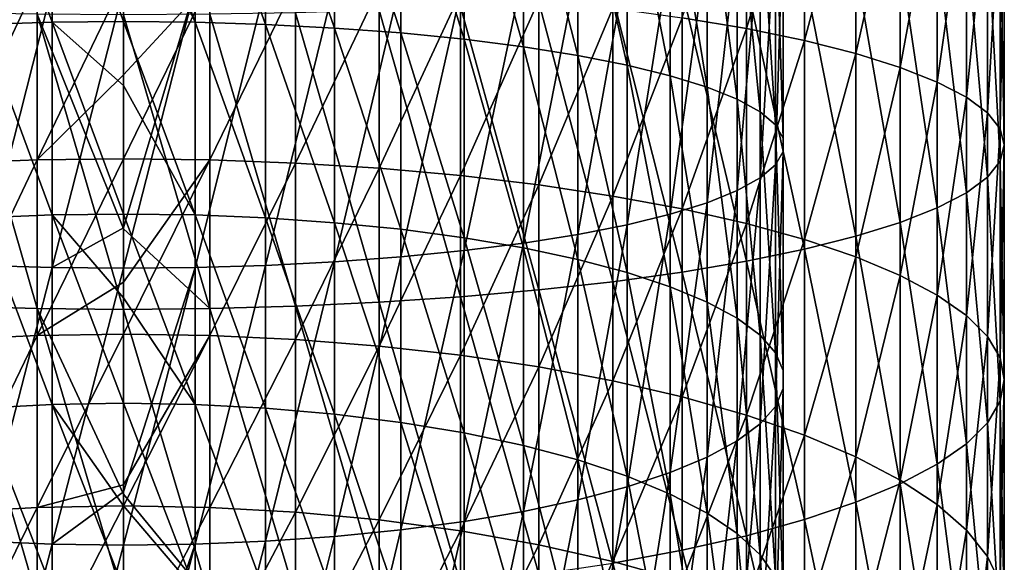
# Model space of a CAD drawing. Header units: metres. Extents: x -22 to 72, y -222 to 22.
# Tile 24 of 256: x -1.42 to 12, y -171.01 to -163.62. Entities that reach past the tile are written whole.
import ezdxf

# ---------------------------------------------------------------- set-up
doc = ezdxf.new("R2010")
doc.units = ezdxf.units.M
doc.layers.add('solid_509499_SW0002', color=7, linetype='CONTINUOUS')

msp = doc.modelspace()

# ---------------------------------------------------------------- linework, layer by layer
at = {"layer": 'solid_509499_SW0002'}
for points in [[(-0.973071, -163.658569, 278.700073), (-0.973071, -161.001709, 279.115204), (-1.934734, -161.02092, 279.271667)], [(-1.934734, -163.688004, 278.85495), (-0.973071, -163.658569, 278.700073), (-1.934734, -161.02092, 279.271667)], [(0, -163.648727, 278.648224), (0, -161.583939, 278.986176), (-0.973071, -161.001709, 279.115204)], [(-0.973071, -163.658569, 278.700073), (0, -163.648727, 278.648224), (-0.973071, -161.001709, 279.115204)], [(0.973071, -163.658569, 278.700073), (0, -160.99527, 279.062836), (0, -161.583939, 278.986176)], [(0.973071, -163.658569, 278.700073), (0.973071, -161.001709, 279.115204), (0, -160.99527, 279.062836)], [(1.934734, -163.688004, 278.85495), (1.934734, -161.02092, 279.271667), (0.973071, -161.001709, 279.115204)], [(0.973071, -163.658569, 278.700073), (1.934734, -163.688004, 278.85495), (0.973071, -161.001709, 279.115204)], [(2.873714, -163.736664, 279.111084), (2.873714, -161.052719, 279.530426), (1.934734, -161.02092, 279.271667)], [(1.934734, -163.688004, 278.85495), (2.873714, -163.736664, 279.111084), (1.934734, -161.02092, 279.271667)], [(3.779002, -163.803986, 279.465424), (3.779002, -161.096695, 279.888458), (2.873714, -161.052719, 279.530426)], [(2.873714, -163.736664, 279.111084), (3.779002, -163.803986, 279.465424), (2.873714, -161.052719, 279.530426)], [(4.639985, -163.889191, 279.913879), (4.639985, -161.152359, 280.341492), (3.779002, -161.096695, 279.888458)], [(3.779002, -163.803986, 279.465424), (4.639985, -163.889191, 279.913879), (3.779002, -161.096695, 279.888458)], [(8.485281, -163.744797, 279.1539), (7.61272, -163.597183, 278.376953), (8.485281, -161.058029, 279.5737)], [(8.485281, -163.744797, 279.1539), (8.485281, -161.058029, 279.5737), (9.276126, -161.164429, 280.439758)], [(5.446568, -163.991257, 280.451141), (5.446568, -161.21904, 280.884308), (4.639985, -161.152359, 280.341492)], [(4.639985, -163.889191, 279.913879), (5.446568, -163.991257, 280.451141), (4.639985, -161.152359, 280.341492)], [(6.189295, -164.109009, 281.070923), (6.189295, -161.295959, 281.510468), (5.446568, -161.21904, 280.884308)], [(5.446568, -163.991257, 280.451141), (6.189295, -164.109009, 281.070923), (5.446568, -161.21904, 280.884308)], [(9.276126, -163.907669, 280.011139), (8.485281, -163.744797, 279.1539), (9.276126, -161.164429, 280.439758)], [(9.276126, -163.907669, 280.011139), (9.276126, -161.164429, 280.439758), (9.977635, -161.279755, 281.378571)], [(6.859458, -164.241074, 281.765991), (6.859458, -161.382233, 282.212677), (6.189295, -161.295959, 281.510468)], [(6.189295, -164.109009, 281.070923), (6.859458, -164.241074, 281.765991), (6.189295, -161.295959, 281.510468)], [(7.449201, -164.38588, 282.528137), (7.449201, -161.476822, 282.982666), (6.859458, -161.382233, 282.212677)], [(6.859458, -164.241074, 281.765991), (7.449201, -164.38588, 282.528137), (6.859458, -161.382233, 282.212677)], [(9.977635, -164.084213, 280.940369), (9.276126, -163.907669, 280.011139), (9.977635, -161.279755, 281.378571)], [(9.977635, -164.084213, 280.940369), (9.977635, -161.279755, 281.378571), (10.583055, -161.402924, 282.381134)], [(7.951608, -164.541733, 283.34848), (7.951608, -161.578644, 283.811462), (7.449201, -161.476822, 282.982666)], [(7.449201, -164.38588, 282.528137), (7.951608, -164.541733, 283.34848), (7.449201, -161.476822, 282.982666)], [(10.583055, -164.272751, 281.932709), (9.977635, -164.084213, 280.940369), (10.583055, -161.402924, 282.381134)], [(10.583055, -164.272751, 281.932709), (10.583055, -161.402924, 282.381134), (11.086555, -161.53273, 283.437744)], [(0.973071, -163.658569, 278.700073), (0, -161.583939, 278.986176), (0, -163.648727, 278.648224)], [(8.36079, -164.706818, 284.217377), (8.36079, -161.686493, 284.689301), (7.951608, -161.578644, 283.811462)], [(7.951608, -164.541733, 283.34848), (8.36079, -164.706818, 284.217377), (7.951608, -161.578644, 283.811462)], [(11.086555, -164.471451, 282.978577), (10.583055, -164.272751, 281.932709), (11.086555, -161.53273, 283.437744)], [(11.086555, -164.471451, 282.978577), (11.086555, -161.53273, 283.437744), (11.483284, -161.667938, 284.538239)], [(8.67195, -164.879181, 285.124634), (8.67195, -161.799088, 285.605896), (8.36079, -161.686493, 284.689301)], [(8.36079, -164.706818, 284.217377), (8.67195, -164.879181, 285.124634), (8.36079, -161.686493, 284.689301)], [(8.881438, -165.056824, 286.059601), (8.881438, -161.915131, 286.550507), (8.67195, -161.799088, 285.605896)], [(8.67195, -164.879181, 285.124634), (8.881438, -165.056824, 286.059601), (8.67195, -161.799088, 285.605896)], [(11.483284, -164.678406, 284.067871), (11.086555, -164.471451, 282.978577), (11.483284, -161.667938, 284.538239)], [(11.483284, -164.678406, 284.067871), (11.483284, -161.667938, 284.538239), (11.769423, -161.80722, 285.672058)], [(8.986801, -165.237656, 287.011383), (8.986801, -162.033264, 287.512054), (8.881438, -161.915131, 286.550507)], [(8.881438, -165.056824, 286.059601), (8.986801, -165.237656, 287.011383), (8.881438, -161.915131, 286.550507)], [(11.769423, -164.891632, 285.190125), (11.483284, -164.678406, 284.067871), (11.769423, -161.80722, 285.672058)], [(11.769423, -164.891632, 285.190125), (11.769423, -161.80722, 285.672058), (11.942217, -161.949265, 286.828247)], [(8.986801, -165.41954, 287.96875), (8.986801, -162.152084, 288.479279), (8.986801, -162.033264, 287.512054)], [(8.986801, -165.237656, 287.011383), (8.986801, -165.41954, 287.96875), (8.986801, -162.033264, 287.512054)], [(11.942217, -165.109055, 286.334534), (11.769423, -164.891632, 285.190125), (11.942217, -161.949265, 286.828247)], [(11.942217, -165.109055, 286.334534), (11.942217, -161.949265, 286.828247), (12, -162.092682, 287.995667)], [(8.881438, -165.600372, 288.920502), (8.881438, -162.270218, 289.440857), (8.986801, -162.152084, 288.479279)], [(8.986801, -165.41954, 287.96875), (8.881438, -165.600372, 288.920502), (8.986801, -162.152084, 288.479279)], [(12, -165.328598, 287.490051), (12, -162.092682, 287.995667), (11.942217, -162.236099, 289.163116)], [(12, -165.328598, 287.490051), (11.942217, -165.109055, 286.334534), (12, -162.092682, 287.995667)], [(8.67195, -165.778015, 289.855499), (8.67195, -162.386261, 290.385468), (8.881438, -162.270218, 289.440857)], [(8.881438, -165.600372, 288.920502), (8.67195, -165.778015, 289.855499), (8.881438, -162.270218, 289.440857)], [(11.942217, -165.548141, 288.645599), (11.942217, -162.236099, 289.163116), (11.769423, -162.378143, 290.319275)], [(11.942217, -165.548141, 288.645599), (12, -165.328598, 287.490051), (11.942217, -162.236099, 289.163116)], [(8.36079, -165.950378, 290.762756), (8.36079, -162.498871, 291.302063), (8.67195, -162.386261, 290.385468)], [(8.67195, -165.778015, 289.855499), (8.36079, -165.950378, 290.762756), (8.67195, -162.386261, 290.385468)], [(11.769423, -165.765564, 289.790009), (11.769423, -162.378143, 290.319275), (11.483284, -162.517426, 291.453094)], [(11.769423, -165.765564, 289.790009), (11.942217, -165.548141, 288.645599), (11.769423, -162.378143, 290.319275)], [(7.951608, -166.115463, 291.631653), (7.951608, -162.60672, 292.179901), (8.36079, -162.498871, 291.302063)], [(8.36079, -165.950378, 290.762756), (7.951608, -166.115463, 291.631653), (8.36079, -162.498871, 291.302063)], [(11.483284, -165.97879, 290.912262), (11.483284, -162.517426, 291.453094), (11.086555, -162.652618, 292.553619)], [(11.483284, -165.97879, 290.912262), (11.769423, -165.765564, 289.790009), (11.483284, -162.517426, 291.453094)], [(6.859458, -166.416122, 293.214142), (6.859458, -162.803131, 293.778687), (7.449201, -162.708527, 293.008667)], [(7.449201, -166.271317, 292.451996), (6.859458, -166.416122, 293.214142), (7.449201, -162.708527, 293.008667)], [(7.449201, -166.271317, 292.451996), (7.449201, -162.708527, 293.008667), (7.951608, -162.60672, 292.179901)], [(7.951608, -166.115463, 291.631653), (7.449201, -166.271317, 292.451996), (7.951608, -162.60672, 292.179901)], [(11.086555, -166.185745, 292.001556), (11.086555, -162.652618, 292.553619), (10.583055, -162.782425, 293.610229)], [(11.086555, -166.185745, 292.001556), (11.483284, -165.97879, 290.912262), (11.086555, -162.652618, 292.553619)], [(6.189295, -166.548172, 293.90918), (6.189295, -162.889389, 294.480865), (6.859458, -162.803131, 293.778687)], [(6.859458, -166.416122, 293.214142), (6.189295, -166.548172, 293.90918), (6.859458, -162.803131, 293.778687)], [(10.583055, -166.384445, 293.047424), (10.583055, -162.782425, 293.610229), (9.977635, -162.905594, 294.612762)], [(10.583055, -166.384445, 293.047424), (11.086555, -166.185745, 292.001556), (10.583055, -162.782425, 293.610229)], [(4.639985, -166.768005, 295.066254), (4.639985, -163.033005, 295.649841), (5.446568, -162.966324, 295.107056)], [(5.446568, -166.665924, 294.528992), (4.639985, -166.768005, 295.066254), (5.446568, -162.966324, 295.107056)], [(5.446568, -166.665924, 294.528992), (5.446568, -162.966324, 295.107056), (6.189295, -162.889389, 294.480865)], [(6.189295, -166.548172, 293.90918), (5.446568, -166.665924, 294.528992), (6.189295, -162.889389, 294.480865)], [(9.977635, -166.572983, 294.039734), (9.977635, -162.905594, 294.612762), (9.276126, -163.020935, 295.551575)], [(9.977635, -166.572983, 294.039734), (10.583055, -166.384445, 293.047424), (9.977635, -162.905594, 294.612762)], [(-2.341084, -165.575409, 275.37973), (-2.341084, -163.131805, 275.92749), (-1.176206, -163.099548, 275.757721)], [(-1.176206, -165.532104, 275.212433), (-2.341084, -165.575409, 275.37973), (-1.176206, -163.099548, 275.757721)], [(-1.176206, -165.532104, 275.212433), (0, -163.08876, 275.700958), (0, -164.372955, 275.433929)], [(-1.176206, -165.532104, 275.212433), (-1.176206, -163.099548, 275.757721), (0, -163.08876, 275.700958)], [(0, -164.372955, 275.433929), (0, -163.08876, 275.700958), (1.176206, -163.099548, 275.757721)], [(0, -165.517624, 275.156494), (0, -164.372955, 275.433929), (1.176206, -163.099548, 275.757721)], [(1.176206, -165.532104, 275.212433), (0, -165.517624, 275.156494), (1.176206, -163.099548, 275.757721)], [(1.176206, -165.532104, 275.212433), (1.176206, -163.099548, 275.757721), (2.341084, -163.131805, 275.92749)], [(2.341084, -165.575409, 275.37973), (1.176206, -165.532104, 275.212433), (2.341084, -163.131805, 275.92749)], [(1.934734, -166.969193, 296.125183), (1.934734, -163.164429, 296.719666), (2.873714, -163.132645, 296.460907)], [(2.873714, -166.920532, 295.869049), (1.934734, -166.969193, 296.125183), (2.873714, -163.132645, 296.460907)], [(2.341084, -165.575409, 275.37973), (2.341084, -163.131805, 275.92749), (3.483416, -163.185211, 276.208588)], [(2.873714, -166.920532, 295.869049), (2.873714, -163.132645, 296.460907), (3.779002, -163.088654, 296.102905)], [(3.779002, -166.85321, 295.514679), (2.873714, -166.920532, 295.869049), (3.779002, -163.088654, 296.102905)], [(3.779002, -166.85321, 295.514679), (3.779002, -163.088654, 296.102905), (4.639985, -163.033005, 295.649841)], [(4.639985, -166.768005, 295.066254), (3.779002, -166.85321, 295.514679), (4.639985, -163.033005, 295.649841)], [(8.485281, -166.912399, 295.826233), (8.485281, -163.127319, 296.417633), (7.61272, -163.223755, 297.202576)], [(9.276126, -166.749527, 294.968994), (9.276126, -163.020935, 295.551575), (8.485281, -163.127319, 296.417633)], [(8.485281, -166.912399, 295.826233), (9.276126, -166.749527, 294.968994), (8.485281, -163.127319, 296.417633)], [(9.276126, -166.749527, 294.968994), (9.977635, -166.572983, 294.039734), (9.276126, -163.020935, 295.551575)], [(-1.934734, -166.969193, 296.125183), (-1.934734, -163.164429, 296.719666), (-0.973071, -163.183655, 296.87616)], [(-0.973071, -166.998627, 296.28006), (-1.934734, -166.969193, 296.125183), (-0.973071, -163.183655, 296.87616)], [(-0.973071, -166.998627, 296.28006), (-0.973071, -163.183655, 296.87616), (0, -163.190094, 296.928528)], [(0, -166.458435, 296.433685), (-0.973071, -166.998627, 296.28006), (0, -163.190094, 296.928528)], [(0.973071, -163.183655, 296.87616), (0, -166.458435, 296.433685), (0, -163.190094, 296.928528)], [(0.973071, -163.183655, 296.87616), (0, -167.008469, 296.331909), (0, -166.458435, 296.433685)], [(0.973071, -166.998627, 296.28006), (0, -167.008469, 296.331909), (0.973071, -163.183655, 296.87616)], [(0.973071, -166.998627, 296.28006), (0.973071, -163.183655, 296.87616), (1.934734, -163.164429, 296.719666)], [(1.934734, -166.969193, 296.125183), (0.973071, -166.998627, 296.28006), (1.934734, -163.164429, 296.719666)], [(3.483416, -165.647095, 275.656738), (2.341084, -165.575409, 275.37973), (3.483416, -163.185211, 276.208588)], [(3.483416, -165.647095, 275.656738), (3.483416, -163.185211, 276.208588), (4.592201, -163.259262, 276.598358)], [(4.592201, -165.746506, 276.040802), (3.483416, -165.647095, 275.656738), (4.592201, -163.259262, 276.598358)], [(4.592201, -165.746506, 276.040802), (4.592201, -163.259262, 276.598358), (5.656761, -163.353241, 277.092987)], [(7.61272, -167.060013, 296.60318), (7.61272, -163.223755, 297.202576), (6.666843, -163.309296, 297.898865)], [(7.61272, -167.060013, 296.60318), (8.485281, -166.912399, 295.826233), (7.61272, -163.223755, 297.202576)], [(5.656761, -165.872665, 276.528259), (4.592201, -165.746506, 276.040802), (5.656761, -163.353241, 277.092987)], [(5.656761, -167.303955, 297.887146), (5.656761, -163.383118, 298.499756), (4.592201, -163.444504, 298.999512)], [(6.666843, -167.190948, 297.292358), (6.666843, -163.309296, 297.898865), (5.656761, -163.383118, 298.499756)], [(5.656761, -165.872665, 276.528259), (5.656761, -163.353241, 277.092987), (6.666843, -163.466248, 277.687775)], [(5.656761, -167.303955, 297.887146), (6.666843, -167.190948, 297.292358), (5.656761, -163.383118, 298.499756)], [(6.666843, -167.190948, 297.292358), (7.61272, -167.060013, 296.60318), (6.666843, -163.309296, 297.898865)], [(-1.176206, -167.557648, 299.222412), (-1.176206, -163.548843, 299.848785), (-2.341084, -163.527771, 299.677277)], [(-2.341084, -167.525391, 299.052643), (-1.176206, -167.557648, 299.222412), (-2.341084, -163.527771, 299.677277)], [(2.341084, -167.525391, 299.052643), (2.341084, -163.527771, 299.677277), (1.176206, -163.548843, 299.848785)], [(3.483416, -167.471985, 298.771545), (3.483416, -163.492889, 299.39328), (2.341084, -163.527771, 299.677277)], [(2.341084, -167.525391, 299.052643), (3.483416, -167.471985, 298.771545), (2.341084, -163.527771, 299.677277)], [(4.592201, -167.397934, 298.381775), (4.592201, -163.444504, 298.999512), (3.483416, -163.492889, 299.39328)], [(3.483416, -167.471985, 298.771545), (4.592201, -167.397934, 298.381775), (3.483416, -163.492889, 299.39328)], [(4.592201, -167.397934, 298.381775), (5.656761, -167.303955, 297.887146), (4.592201, -163.444504, 298.999512)], [(6.666843, -166.024368, 277.114349), (5.656761, -165.872665, 276.528259), (6.666843, -163.466248, 277.687775)], [(6.666843, -166.024368, 277.114349), (6.666843, -163.466248, 277.687775), (7.61272, -163.597183, 278.376953)], [(-0.973071, -166.282562, 278.111877), (-0.973071, -163.658569, 278.700073), (-1.934734, -163.688004, 278.85495)], [(-1.176206, -163.548843, 299.848785), (0, -166.47139, 299.477386), (0, -163.555893, 299.906128)], [(-1.176206, -163.548843, 299.848785), (0, -167.56842, 299.279175), (0, -166.47139, 299.477386)], [(-1.176206, -167.557648, 299.222412), (0, -167.56842, 299.279175), (-1.176206, -163.548843, 299.848785)], [(0, -164.52034, 278.472809), (0, -163.648727, 278.648224), (-0.973071, -163.658569, 278.700073)], [(0, -166.269333, 278.060791), (0, -164.52034, 278.472809), (-0.973071, -163.658569, 278.700073)], [(-0.973071, -166.282562, 278.111877), (0, -166.269333, 278.060791), (-0.973071, -163.658569, 278.700073)], [(1.176206, -167.557648, 299.222412), (1.176206, -163.548843, 299.848785), (0, -163.555893, 299.906128)], [(0, -166.47139, 299.477386), (1.176206, -167.557648, 299.222412), (0, -163.555893, 299.906128)], [(0.973071, -166.282562, 278.111877), (0, -163.648727, 278.648224), (0, -164.52034, 278.472809)], [(0.973071, -166.282562, 278.111877), (0.973071, -163.658569, 278.700073), (0, -163.648727, 278.648224)], [(1.934734, -166.322067, 278.264496), (1.934734, -163.688004, 278.85495), (0.973071, -163.658569, 278.700073)], [(0.973071, -166.282562, 278.111877), (1.934734, -166.322067, 278.264496), (0.973071, -163.658569, 278.700073)], [(1.176206, -167.557648, 299.222412), (2.341084, -167.525391, 299.052643), (1.176206, -163.548843, 299.848785)], [(7.61272, -166.20015, 277.793488), (6.666843, -166.024368, 277.114349), (7.61272, -163.597183, 278.376953)], [(7.61272, -166.20015, 277.793488), (7.61272, -163.597183, 278.376953), (8.485281, -163.744797, 279.1539)], [(-1.934734, -166.322067, 278.264496), (-0.973071, -166.282562, 278.111877), (-1.934734, -163.688004, 278.85495)], [(2.873714, -166.38739, 278.516907), (2.873714, -163.736664, 279.111084), (1.934734, -163.688004, 278.85495)], [(1.934734, -166.322067, 278.264496), (2.873714, -166.38739, 278.516907), (1.934734, -163.688004, 278.85495)], [(3.779002, -166.477768, 278.866089), (3.779002, -163.803986, 279.465424), (2.873714, -163.736664, 279.111084)], [(2.873714, -166.38739, 278.516907), (3.779002, -166.477768, 278.866089), (2.873714, -163.736664, 279.111084)], [(4.639985, -166.592148, 279.307983), (4.639985, -163.889191, 279.913879), (3.779002, -163.803986, 279.465424)], [(3.779002, -166.477768, 278.866089), (4.639985, -166.592148, 279.307983), (3.779002, -163.803986, 279.465424)], [(8.485281, -166.398315, 278.559113), (7.61272, -166.20015, 277.793488), (8.485281, -163.744797, 279.1539)], [(8.485281, -166.398315, 278.559113), (8.485281, -163.744797, 279.1539), (9.276126, -163.907669, 280.011139)], [(5.446568, -166.729172, 279.837433), (5.446568, -163.991257, 280.451141), (4.639985, -163.889191, 279.913879)], [(4.639985, -166.592148, 279.307983), (5.446568, -166.729172, 279.837433), (4.639985, -163.889191, 279.913879)], [(9.276126, -166.616943, 279.403839), (8.485281, -166.398315, 278.559113), (9.276126, -163.907669, 280.011139)], [(9.276126, -166.616943, 279.403839), (9.276126, -163.907669, 280.011139), (9.977635, -164.084213, 280.940369)], [(6.189295, -166.887253, 280.448181), (6.189295, -164.109009, 281.070923), (5.446568, -163.991257, 280.451141)], [(5.446568, -166.729172, 279.837433), (6.189295, -166.887253, 280.448181), (5.446568, -163.991257, 280.451141)], [(6.859458, -167.064529, 281.133087), (6.859458, -164.241074, 281.765991), (6.189295, -164.109009, 281.070923)], [(6.189295, -166.887253, 280.448181), (6.859458, -167.064529, 281.133087), (6.189295, -164.109009, 281.070923)], [(9.977635, -166.853958, 280.319519), (9.276126, -166.616943, 279.403839), (9.977635, -164.084213, 280.940369)], [(9.977635, -166.853958, 280.319519), (9.977635, -164.084213, 280.940369), (10.583055, -164.272751, 281.932709)], [(7.449201, -167.258911, 281.884125), (7.449201, -164.38588, 282.528137), (6.859458, -164.241074, 281.765991)], [(6.859458, -167.064529, 281.133087), (7.449201, -167.258911, 281.884125), (6.859458, -164.241074, 281.765991)], [(10.583055, -167.107056, 281.297394), (9.977635, -166.853958, 280.319519), (10.583055, -164.272751, 281.932709)], [(10.583055, -167.107056, 281.297394), (10.583055, -164.272751, 281.932709), (11.086555, -164.471451, 282.978577)], [(-1.176206, -165.532104, 275.212433), (0, -164.372955, 275.433929), (0, -165.517624, 275.156494)], [(7.951608, -167.46814, 282.692505), (7.951608, -164.541733, 283.34848), (7.449201, -164.38588, 282.528137)], [(7.449201, -167.258911, 281.884125), (7.951608, -167.46814, 282.692505), (7.449201, -164.38588, 282.528137)], [(11.086555, -167.373795, 282.327972), (10.583055, -167.107056, 281.297394), (11.086555, -164.471451, 282.978577)], [(11.086555, -167.373795, 282.327972), (11.086555, -164.471451, 282.978577), (11.483284, -164.678406, 284.067871)], [(0.973071, -166.282562, 278.111877), (0, -164.52034, 278.472809), (0, -166.269333, 278.060791)], [(8.36079, -167.689758, 283.548706), (8.36079, -164.706818, 284.217377), (7.951608, -164.541733, 283.34848)], [(7.951608, -167.46814, 282.692505), (8.36079, -167.689758, 283.548706), (7.951608, -164.541733, 283.34848)], [(8.67195, -167.921158, 284.442749), (8.67195, -164.879181, 285.124634), (8.36079, -164.706818, 284.217377)], [(8.36079, -167.689758, 283.548706), (8.67195, -167.921158, 284.442749), (8.36079, -164.706818, 284.217377)], [(11.483284, -167.651627, 283.401398), (11.086555, -167.373795, 282.327972), (11.483284, -164.678406, 284.067871)], [(11.483284, -167.651627, 283.401398), (11.483284, -164.678406, 284.067871), (11.769423, -164.891632, 285.190125)], [(8.881438, -168.159622, 285.364105), (8.881438, -165.056824, 286.059601), (8.67195, -164.879181, 285.124634)], [(8.67195, -167.921158, 284.442749), (8.881438, -168.159622, 285.364105), (8.67195, -164.879181, 285.124634)], [(11.769423, -167.937866, 284.507294), (11.483284, -167.651627, 283.401398), (11.769423, -164.891632, 285.190125)], [(11.769423, -167.937866, 284.507294), (11.769423, -164.891632, 285.190125), (11.942217, -165.109055, 286.334534)], [(8.986801, -168.402374, 286.301971), (8.986801, -165.237656, 287.011383), (8.881438, -165.056824, 286.059601)], [(8.881438, -168.159622, 285.364105), (8.986801, -168.402374, 286.301971), (8.881438, -165.056824, 286.059601)], [(11.942217, -168.229752, 285.63501), (11.769423, -167.937866, 284.507294), (11.942217, -165.109055, 286.334534)], [(11.942217, -168.229752, 285.63501), (11.942217, -165.109055, 286.334534), (12, -165.328598, 287.490051)], [(8.986801, -168.646561, 287.245392), (8.986801, -165.41954, 287.96875), (8.986801, -165.237656, 287.011383)], [(8.986801, -168.402374, 286.301971), (8.986801, -168.646561, 287.245392), (8.986801, -165.237656, 287.011383)], [(8.881438, -168.889313, 288.183289), (8.881438, -165.600372, 288.920502), (8.986801, -165.41954, 287.96875)], [(8.986801, -168.646561, 287.245392), (8.881438, -168.889313, 288.183289), (8.986801, -165.41954, 287.96875)], [(12, -168.524475, 286.773682), (12, -165.328598, 287.490051), (11.942217, -165.548141, 288.645599)], [(12, -168.524475, 286.773682), (11.942217, -168.229752, 285.63501), (12, -165.328598, 287.490051)], [(-2.341084, -167.977905, 274.673187), (-2.341084, -165.575409, 275.37973), (-1.176206, -165.532104, 275.212433)], [(-1.176206, -167.923752, 274.509094), (-2.341084, -167.977905, 274.673187), (-1.176206, -165.532104, 275.212433)], [(-1.176206, -167.923752, 274.509094), (0, -165.517624, 275.156494), (0, -167.199326, 274.679718)], [(-1.176206, -167.923752, 274.509094), (-1.176206, -165.532104, 275.212433), (0, -165.517624, 275.156494)], [(0, -167.199326, 274.679718), (0, -165.517624, 275.156494), (1.176206, -165.532104, 275.212433)], [(0, -167.90564, 274.454224), (0, -167.199326, 274.679718), (1.176206, -165.532104, 275.212433)], [(1.176206, -167.923752, 274.509094), (0, -167.90564, 274.454224), (1.176206, -165.532104, 275.212433)], [(1.176206, -167.923752, 274.509094), (1.176206, -165.532104, 275.212433), (2.341084, -165.575409, 275.37973)], [(11.942217, -168.819183, 287.912384), (11.942217, -165.548141, 288.645599), (11.769423, -165.765564, 289.790009)], [(11.942217, -168.819183, 287.912384), (12, -168.524475, 286.773682), (11.942217, -165.548141, 288.645599)], [(2.341084, -167.977905, 274.673187), (1.176206, -167.923752, 274.509094), (2.341084, -165.575409, 275.37973)], [(2.341084, -167.977905, 274.673187), (2.341084, -165.575409, 275.37973), (3.483416, -165.647095, 275.656738)], [(3.483416, -168.067581, 274.944885), (2.341084, -167.977905, 274.673187), (3.483416, -165.647095, 275.656738)], [(3.483416, -168.067581, 274.944885), (3.483416, -165.647095, 275.656738), (4.592201, -165.746506, 276.040802)], [(8.67195, -169.127777, 289.104645), (8.67195, -165.778015, 289.855499), (8.881438, -165.600372, 288.920502)], [(8.881438, -168.889313, 288.183289), (8.67195, -169.127777, 289.104645), (8.881438, -165.600372, 288.920502)], [(4.592201, -168.191925, 275.321625), (3.483416, -168.067581, 274.944885), (4.592201, -165.746506, 276.040802)], [(4.592201, -168.191925, 275.321625), (4.592201, -165.746506, 276.040802), (5.656761, -165.872665, 276.528259)], [(8.36079, -169.359177, 289.998657), (8.36079, -165.950378, 290.762756), (8.67195, -165.778015, 289.855499)], [(8.67195, -169.127777, 289.104645), (8.36079, -169.359177, 289.998657), (8.67195, -165.778015, 289.855499)], [(11.769423, -169.111069, 289.0401), (11.769423, -165.765564, 289.790009), (11.483284, -165.97879, 290.912262)], [(11.769423, -169.111069, 289.0401), (11.942217, -168.819183, 287.912384), (11.769423, -165.765564, 289.790009)], [(5.656761, -168.349731, 275.799774), (4.592201, -168.191925, 275.321625), (5.656761, -165.872665, 276.528259)], [(5.656761, -168.349731, 275.799774), (5.656761, -165.872665, 276.528259), (6.666843, -166.024368, 277.114349)], [(7.951608, -169.580795, 290.854889), (7.951608, -166.115463, 291.631653), (8.36079, -165.950378, 290.762756)], [(8.36079, -169.359177, 289.998657), (7.951608, -169.580795, 290.854889), (8.36079, -165.950378, 290.762756)], [(6.666843, -168.539474, 276.374695), (5.656761, -168.349731, 275.799774), (6.666843, -166.024368, 277.114349)], [(6.666843, -168.539474, 276.374695), (6.666843, -166.024368, 277.114349), (7.61272, -166.20015, 277.793488)], [(11.483284, -169.397308, 290.145966), (11.483284, -165.97879, 290.912262), (11.086555, -166.185745, 292.001556)], [(11.483284, -169.397308, 290.145966), (11.769423, -169.111069, 289.0401), (11.483284, -165.97879, 290.912262)], [(7.61272, -168.759338, 277.040863), (6.666843, -168.539474, 276.374695), (7.61272, -166.20015, 277.793488)], [(7.449201, -169.790024, 291.663239), (7.449201, -166.271317, 292.451996), (7.951608, -166.115463, 291.631653)], [(7.951608, -169.580795, 290.854889), (7.449201, -169.790024, 291.663239), (7.951608, -166.115463, 291.631653)], [(7.61272, -168.759338, 277.040863), (7.61272, -166.20015, 277.793488), (8.485281, -166.398315, 278.559113)], [(11.086555, -169.67514, 291.219391), (11.086555, -166.185745, 292.001556), (10.583055, -166.384445, 293.047424)], [(11.086555, -169.67514, 291.219391), (11.483284, -169.397308, 290.145966), (11.086555, -166.185745, 292.001556)], [(-0.973071, -168.862411, 277.35318), (-0.973071, -166.282562, 278.111877), (-1.934734, -166.322067, 278.264496)], [(-1.934734, -168.911819, 277.502869), (-0.973071, -168.862411, 277.35318), (-1.934734, -166.322067, 278.264496)], [(0, -167.411697, 277.747467), (0, -166.269333, 278.060791), (-0.973071, -166.282562, 278.111877)], [(0, -168.845871, 277.30307), (0, -167.411697, 277.747467), (-0.973071, -166.282562, 278.111877)], [(-0.973071, -168.862411, 277.35318), (0, -168.845871, 277.30307), (-0.973071, -166.282562, 278.111877)], [(0.973071, -168.862411, 277.35318), (0, -166.269333, 278.060791), (0, -167.411697, 277.747467)], [(0.973071, -168.862411, 277.35318), (0.973071, -166.282562, 278.111877), (0, -166.269333, 278.060791)], [(1.934734, -168.911819, 277.502869), (1.934734, -166.322067, 278.264496), (0.973071, -166.282562, 278.111877)], [(0.973071, -168.862411, 277.35318), (1.934734, -168.911819, 277.502869), (0.973071, -166.282562, 278.111877)], [(2.873714, -168.99353, 277.750458), (2.873714, -166.38739, 278.516907), (1.934734, -166.322067, 278.264496)], [(1.934734, -168.911819, 277.502869), (2.873714, -168.99353, 277.750458), (1.934734, -166.322067, 278.264496)], [(6.859458, -169.984406, 292.414276), (6.859458, -166.416122, 293.214142), (7.449201, -166.271317, 292.451996)], [(7.449201, -169.790024, 291.663239), (6.859458, -169.984406, 292.414276), (7.449201, -166.271317, 292.451996)], [(0, -166.458435, 296.433685), (0, -167.008469, 296.331909), (-0.973071, -166.998627, 296.28006)], [(0, -166.47139, 299.477386), (0, -167.56842, 299.279175), (1.176206, -167.557648, 299.222412)], [(3.779002, -169.106583, 278.092987), (3.779002, -166.477768, 278.866089), (2.873714, -166.38739, 278.516907)], [(2.873714, -168.99353, 277.750458), (3.779002, -169.106583, 278.092987), (2.873714, -166.38739, 278.516907)], [(4.639985, -169.249634, 278.526428), (4.639985, -166.592148, 279.307983), (3.779002, -166.477768, 278.866089)], [(3.779002, -169.106583, 278.092987), (4.639985, -169.249634, 278.526428), (3.779002, -166.477768, 278.866089)], [(6.189295, -170.161682, 293.099213), (6.189295, -166.548172, 293.90918), (6.859458, -166.416122, 293.214142)], [(6.859458, -169.984406, 292.414276), (6.189295, -170.161682, 293.099213), (6.859458, -166.416122, 293.214142)], [(8.485281, -169.007187, 277.79184), (7.61272, -168.759338, 277.040863), (8.485281, -166.398315, 278.559113)], [(8.485281, -169.007187, 277.79184), (8.485281, -166.398315, 278.559113), (9.276126, -166.616943, 279.403839)], [(10.583055, -169.941879, 292.25), (10.583055, -166.384445, 293.047424), (9.977635, -166.572983, 294.039734)], [(10.583055, -169.941879, 292.25), (11.086555, -169.67514, 291.219391), (10.583055, -166.384445, 293.047424)], [(5.446568, -169.421036, 279.045776), (5.446568, -166.729172, 279.837433), (4.639985, -166.592148, 279.307983)], [(4.639985, -169.249634, 278.526428), (5.446568, -169.421036, 279.045776), (4.639985, -166.592148, 279.307983)], [(5.446568, -170.319763, 293.709961), (5.446568, -166.665924, 294.528992), (6.189295, -166.548172, 293.90918)], [(6.189295, -170.161682, 293.099213), (5.446568, -170.319763, 293.709961), (6.189295, -166.548172, 293.90918)], [(9.276126, -169.28067, 278.620453), (8.485281, -169.007187, 277.79184), (9.276126, -166.616943, 279.403839)], [(9.977635, -170.194977, 293.227844), (9.977635, -166.572983, 294.039734), (9.276126, -166.749527, 294.968994)], [(9.276126, -169.28067, 278.620453), (9.276126, -166.616943, 279.403839), (9.977635, -166.853958, 280.319519)], [(9.977635, -170.194977, 293.227844), (10.583055, -169.941879, 292.25), (9.977635, -166.572983, 294.039734)], [(4.639985, -170.456787, 294.23938), (4.639985, -166.768005, 295.066254), (5.446568, -166.665924, 294.528992)], [(5.446568, -170.319763, 293.709961), (4.639985, -170.456787, 294.23938), (5.446568, -166.665924, 294.528992)], [(6.189295, -169.618759, 279.644867), (6.189295, -166.887253, 280.448181), (5.446568, -166.729172, 279.837433)], [(5.446568, -169.421036, 279.045776), (6.189295, -169.618759, 279.644867), (5.446568, -166.729172, 279.837433)], [(9.276126, -170.431992, 294.143555), (9.276126, -166.749527, 294.968994), (8.485281, -166.912399, 295.826233)], [(9.276126, -170.431992, 294.143555), (9.977635, -170.194977, 293.227844), (9.276126, -166.749527, 294.968994)], [(2.873714, -170.661545, 295.030487), (2.873714, -166.920532, 295.869049), (3.779002, -166.85321, 295.514679)], [(3.779002, -170.571167, 294.681274), (2.873714, -170.661545, 295.030487), (3.779002, -166.85321, 295.514679)], [(3.779002, -170.571167, 294.681274), (3.779002, -166.85321, 295.514679), (4.639985, -166.768005, 295.066254)], [(4.639985, -170.456787, 294.23938), (3.779002, -170.571167, 294.681274), (4.639985, -166.768005, 295.066254)], [(6.859458, -169.8405, 280.316711), (6.859458, -167.064529, 281.133087), (6.189295, -166.887253, 280.448181)], [(6.189295, -169.618759, 279.644867), (6.859458, -169.8405, 280.316711), (6.189295, -166.887253, 280.448181)], [(9.977635, -169.577118, 279.518677), (9.276126, -169.28067, 278.620453), (9.977635, -166.853958, 280.319519)], [(9.977635, -169.577118, 279.518677), (9.977635, -166.853958, 280.319519), (10.583055, -167.107056, 281.297394)], [(-1.934734, -170.726883, 295.282867), (-1.934734, -166.969193, 296.125183), (-0.973071, -166.998627, 296.28006)], [(-0.973071, -170.766373, 295.435486), (-1.934734, -170.726883, 295.282867), (-0.973071, -166.998627, 296.28006)], [(-0.973071, -170.766373, 295.435486), (-0.973071, -166.998627, 296.28006), (0, -167.008469, 296.331909)], [(0, -170.055145, 295.669189), (-0.973071, -170.766373, 295.435486), (0, -167.008469, 296.331909)], [(0.973071, -166.998627, 296.28006), (0, -170.055145, 295.669189), (0, -167.008469, 296.331909)], [(0.973071, -166.998627, 296.28006), (0, -170.779602, 295.486572), (0, -170.055145, 295.669189)], [(0.973071, -170.766373, 295.435486), (0, -170.779602, 295.486572), (0.973071, -166.998627, 296.28006)], [(0.973071, -170.766373, 295.435486), (0.973071, -166.998627, 296.28006), (1.934734, -166.969193, 296.125183)], [(1.934734, -170.726883, 295.282867), (0.973071, -170.766373, 295.435486), (1.934734, -166.969193, 296.125183)], [(1.934734, -170.726883, 295.282867), (1.934734, -166.969193, 296.125183), (2.873714, -166.920532, 295.869049)], [(2.873714, -170.661545, 295.030487), (1.934734, -170.726883, 295.282867), (2.873714, -166.920532, 295.869049)], [(8.485281, -170.65062, 294.988281), (8.485281, -166.912399, 295.826233), (7.61272, -167.060013, 296.60318)], [(8.485281, -170.65062, 294.988281), (9.276126, -170.431992, 294.143555), (8.485281, -166.912399, 295.826233)], [(7.61272, -170.848785, 295.753876), (7.61272, -167.060013, 296.60318), (6.666843, -167.190948, 297.292358)], [(7.449201, -170.083633, 281.053406), (7.449201, -167.258911, 281.884125), (6.859458, -167.064529, 281.133087)], [(6.859458, -169.8405, 280.316711), (7.449201, -170.083633, 281.053406), (6.859458, -167.064529, 281.133087)], [(7.61272, -170.848785, 295.753876), (8.485281, -170.65062, 294.988281), (7.61272, -167.060013, 296.60318)], [(10.583055, -169.893692, 280.477875), (9.977635, -169.577118, 279.518677), (10.583055, -167.107056, 281.297394)], [(10.583055, -169.893692, 280.477875), (10.583055, -167.107056, 281.297394), (11.086555, -167.373795, 282.327972)], [(-1.176206, -167.923752, 274.509094), (0, -167.199326, 274.679718), (0, -167.90564, 274.454224)], [(6.666843, -171.024567, 296.433014), (6.666843, -167.190948, 297.292358), (5.656761, -167.303955, 297.887146)], [(6.666843, -171.024567, 296.433014), (7.61272, -170.848785, 295.753876), (6.666843, -167.190948, 297.292358)], [(7.951608, -170.345337, 281.846344), (7.951608, -167.46814, 282.692505), (7.449201, -167.258911, 281.884125)], [(7.449201, -170.083633, 281.053406), (7.951608, -170.345337, 281.846344), (7.449201, -167.258911, 281.884125)], [(0.973071, -168.862411, 277.35318), (0, -167.411697, 277.747467), (0, -168.845871, 277.30307)], [(4.592201, -171.302429, 297.506561), (4.592201, -167.397934, 298.381775), (3.483416, -167.471985, 298.771545)], [(5.656761, -171.17627, 297.019135), (5.656761, -167.303955, 297.887146), (4.592201, -167.397934, 298.381775)], [(4.592201, -171.302429, 297.506561), (5.656761, -171.17627, 297.019135), (4.592201, -167.397934, 298.381775)], [(5.656761, -171.17627, 297.019135), (6.666843, -171.024567, 296.433014), (5.656761, -167.303955, 297.887146)], [(11.086555, -170.227325, 281.4888), (10.583055, -169.893692, 280.477875), (11.086555, -167.373795, 282.327972)], [(11.086555, -170.227325, 281.4888), (11.086555, -167.373795, 282.327972), (11.483284, -167.651627, 283.401398)], [(-1.176206, -171.51683, 298.33493), (-1.176206, -167.557648, 299.222412), (-2.341084, -167.525391, 299.052643)], [(-2.341084, -171.473541, 298.167633), (-1.176206, -171.51683, 298.33493), (-2.341084, -167.525391, 299.052643)], [(-1.176206, -167.557648, 299.222412), (0, -170.08667, 298.746338), (0, -167.56842, 299.279175)], [(-1.176206, -167.557648, 299.222412), (0, -171.531311, 298.390869), (0, -170.08667, 298.746338)], [(-1.176206, -171.51683, 298.33493), (0, -171.531311, 298.390869), (-1.176206, -167.557648, 299.222412)], [(1.176206, -171.51683, 298.33493), (1.176206, -167.557648, 299.222412), (0, -167.56842, 299.279175)], [(2.341084, -171.473541, 298.167633), (2.341084, -167.525391, 299.052643), (1.176206, -167.557648, 299.222412)], [(1.176206, -171.51683, 298.33493), (2.341084, -171.473541, 298.167633), (1.176206, -167.557648, 299.222412)], [(3.483416, -171.40184, 297.890625), (3.483416, -167.471985, 298.771545), (2.341084, -167.525391, 299.052643)], [(2.341084, -171.473541, 298.167633), (3.483416, -171.40184, 297.890625), (2.341084, -167.525391, 299.052643)], [(3.483416, -171.40184, 297.890625), (4.592201, -171.302429, 297.506561), (3.483416, -167.471985, 298.771545)], [(8.36079, -170.622528, 282.686218), (8.36079, -167.689758, 283.548706), (7.951608, -167.46814, 282.692505)], [(7.951608, -170.345337, 281.846344), (8.36079, -170.622528, 282.686218), (7.951608, -167.46814, 282.692505)], [(0, -170.08667, 298.746338), (1.176206, -171.51683, 298.33493), (0, -167.56842, 299.279175)], [(8.67195, -170.911972, 283.563171), (8.67195, -167.921158, 284.442749), (8.36079, -167.689758, 283.548706)], [(8.36079, -170.622528, 282.686218), (8.67195, -170.911972, 283.563171), (8.36079, -167.689758, 283.548706)], [(11.483284, -170.574844, 282.541718), (11.086555, -170.227325, 281.4888), (11.483284, -167.651627, 283.401398)], [(11.483284, -170.574844, 282.541718), (11.483284, -167.651627, 283.401398), (11.769423, -167.937866, 284.507294)], [(-2.341084, -170.328995, 273.810852), (-2.341084, -167.977905, 274.673187), (-1.176206, -167.923752, 274.509094)], [(-1.176206, -170.264206, 273.650665), (-2.341084, -170.328995, 273.810852), (-1.176206, -167.923752, 274.509094)], [(-1.176206, -170.264206, 273.650665), (0, -167.90564, 274.454224), (0, -169.959305, 273.710327)], [(-1.176206, -170.264206, 273.650665), (-1.176206, -167.923752, 274.509094), (0, -167.90564, 274.454224)], [(0, -169.959305, 273.710327), (0, -167.90564, 274.454224), (1.176206, -167.923752, 274.509094)], [(0, -170.242538, 273.597076), (0, -169.959305, 273.710327), (1.176206, -167.923752, 274.509094)], [(1.176206, -170.264206, 273.650665), (0, -170.242538, 273.597076), (1.176206, -167.923752, 274.509094)], [(1.176206, -170.264206, 273.650665), (1.176206, -167.923752, 274.509094), (2.341084, -167.977905, 274.673187)], [(8.881438, -171.210251, 284.466949), (8.881438, -168.159622, 285.364105), (8.67195, -167.921158, 284.442749)], [(8.67195, -170.911972, 283.563171), (8.881438, -171.210251, 284.466949), (8.67195, -167.921158, 284.442749)], [(11.769423, -170.932861, 283.626495), (11.483284, -170.574844, 282.541718), (11.769423, -167.937866, 284.507294)], [(11.769423, -170.932861, 283.626495), (11.769423, -167.937866, 284.507294), (11.942217, -168.229752, 285.63501)], [(2.341084, -170.328995, 273.810852), (1.176206, -170.264206, 273.650665), (2.341084, -167.977905, 274.673187)], [(2.341084, -170.328995, 273.810852), (2.341084, -167.977905, 274.673187), (3.483416, -168.067581, 274.944885)], [(3.483416, -170.436264, 274.076111), (2.341084, -170.328995, 273.810852), (3.483416, -168.067581, 274.944885)], [(3.483416, -170.436264, 274.076111), (3.483416, -168.067581, 274.944885), (4.592201, -168.191925, 275.321625)], [(4.592201, -170.585007, 274.443909), (3.483416, -170.436264, 274.076111), (4.592201, -168.191925, 275.321625)], [(4.592201, -170.585007, 274.443909), (4.592201, -168.191925, 275.321625), (5.656761, -168.349731, 275.799774)], [(8.986801, -171.51387, 285.386932), (8.986801, -168.402374, 286.301971), (8.881438, -168.159622, 285.364105)], [(8.881438, -171.210251, 284.466949), (8.986801, -171.51387, 285.386932), (8.881438, -168.159622, 285.364105)], [(11.942217, -171.297943, 284.732666), (11.769423, -170.932861, 283.626495), (11.942217, -168.229752, 285.63501)], [(11.942217, -171.297943, 284.732666), (11.942217, -168.229752, 285.63501), (12, -168.524475, 286.773682)], [(5.656761, -170.773773, 274.910675), (4.592201, -170.585007, 274.443909), (5.656761, -168.349731, 275.799774)], [(5.656761, -170.773773, 274.910675), (5.656761, -168.349731, 275.799774), (6.666843, -168.539474, 276.374695)], [(8.986801, -171.81929, 286.312317), (8.986801, -168.646561, 287.245392), (8.986801, -168.402374, 286.301971)], [(8.986801, -171.51387, 285.386932), (8.986801, -171.81929, 286.312317), (8.986801, -168.402374, 286.301971)], [(6.666843, -171.000748, 275.471954), (5.656761, -170.773773, 274.910675), (6.666843, -168.539474, 276.374695)], [(6.666843, -171.000748, 275.471954), (6.666843, -168.539474, 276.374695), (7.61272, -168.759338, 277.040863)], [(12, -171.66658, 285.849609), (12, -168.524475, 286.773682), (11.942217, -168.819183, 287.912384)], [(12, -171.66658, 285.849609), (11.942217, -171.297943, 284.732666), (12, -168.524475, 286.773682)], [(7.61272, -171.263748, 276.122284), (6.666843, -171.000748, 275.471954), (7.61272, -168.759338, 277.040863)], [(7.61272, -171.263748, 276.122284), (7.61272, -168.759338, 277.040863), (8.485281, -169.007187, 277.79184)], [(8.881438, -172.122925, 287.2323), (8.881438, -168.889313, 288.183289), (8.986801, -168.646561, 287.245392)], [(8.986801, -171.81929, 286.312317), (8.881438, -172.122925, 287.2323), (8.986801, -168.646561, 287.245392)], [(-0.973071, -171.387054, 276.427185), (-0.973071, -168.862411, 277.35318), (-1.934734, -168.911819, 277.502869)], [(0, -170.242691, 276.813934), (0, -168.845871, 277.30307), (-0.973071, -168.862411, 277.35318)], [(0, -171.367279, 276.378265), (0, -170.242691, 276.813934), (-0.973071, -168.862411, 277.35318)], [(-0.973071, -171.387054, 276.427185), (0, -171.367279, 276.378265), (-0.973071, -168.862411, 277.35318)], [(0.973071, -171.387054, 276.427185), (0, -168.845871, 277.30307), (0, -170.242691, 276.813934)], [(0.973071, -171.387054, 276.427185), (0.973071, -168.862411, 277.35318), (0, -168.845871, 277.30307)], [(1.934734, -171.446167, 276.573334), (1.934734, -168.911819, 277.502869), (0.973071, -168.862411, 277.35318)], [(0.973071, -171.387054, 276.427185), (1.934734, -171.446167, 276.573334), (0.973071, -168.862411, 277.35318)], [(8.67195, -172.421204, 288.136078), (8.67195, -169.127777, 289.104645), (8.881438, -168.889313, 288.183289)], [(8.881438, -172.122925, 287.2323), (8.67195, -172.421204, 288.136078), (8.881438, -168.889313, 288.183289)], [(11.942217, -172.035217, 286.966553), (11.942217, -168.819183, 287.912384), (11.769423, -169.111069, 289.0401)], [(11.942217, -172.035217, 286.966553), (12, -171.66658, 285.849609), (11.942217, -168.819183, 287.912384)], [(-1.934734, -171.446167, 276.573334), (-0.973071, -171.387054, 276.427185), (-1.934734, -168.911819, 277.502869)], [(2.873714, -171.5439, 276.815033), (2.873714, -168.99353, 277.750458), (1.934734, -168.911819, 277.502869)], [(1.934734, -171.446167, 276.573334), (2.873714, -171.5439, 276.815033), (1.934734, -168.911819, 277.502869)], [(3.779002, -171.679138, 277.149414), (3.779002, -169.106583, 278.092987), (2.873714, -168.99353, 277.750458)], [(2.873714, -171.5439, 276.815033), (3.779002, -171.679138, 277.149414), (2.873714, -168.99353, 277.750458)], [(8.485281, -171.560242, 276.855438), (7.61272, -171.263748, 276.122284), (8.485281, -169.007187, 277.79184)], [(8.485281, -171.560242, 276.855438), (8.485281, -169.007187, 277.79184), (9.276126, -169.28067, 278.620453)], [(4.639985, -171.850266, 277.572601), (4.639985, -169.249634, 278.526428), (3.779002, -169.106583, 278.092987)], [(3.779002, -171.679138, 277.149414), (4.639985, -171.850266, 277.572601), (3.779002, -169.106583, 278.092987)], [(8.36079, -172.710632, 289.013031), (8.36079, -169.359177, 289.998657), (8.67195, -169.127777, 289.104645)], [(8.67195, -172.421204, 288.136078), (8.36079, -172.710632, 289.013031), (8.67195, -169.127777, 289.104645)], [(11.769423, -172.400314, 288.072754), (11.769423, -169.111069, 289.0401), (11.483284, -169.397308, 290.145966)], [(11.769423, -172.400314, 288.072754), (11.942217, -172.035217, 286.966553), (11.769423, -169.111069, 289.0401)], [(5.446568, -172.055298, 278.07959), (5.446568, -169.421036, 279.045776), (4.639985, -169.249634, 278.526428)], [(4.639985, -171.850266, 277.572601), (5.446568, -172.055298, 278.07959), (4.639985, -169.249634, 278.526428)], [(9.276126, -171.887375, 277.664368), (8.485281, -171.560242, 276.855438), (9.276126, -169.28067, 278.620453)], [(9.276126, -171.887375, 277.664368), (9.276126, -169.28067, 278.620453), (9.977635, -169.577118, 279.518677)], [(6.189295, -172.291824, 278.664459), (6.189295, -169.618759, 279.644867), (5.446568, -169.421036, 279.045776)], [(5.446568, -172.055298, 278.07959), (6.189295, -172.291824, 278.664459), (5.446568, -169.421036, 279.045776)], [(7.951608, -172.987823, 289.852905), (7.951608, -169.580795, 290.854889), (8.36079, -169.359177, 289.998657)], [(8.36079, -172.710632, 289.013031), (7.951608, -172.987823, 289.852905), (8.36079, -169.359177, 289.998657)], [(11.483284, -172.758331, 289.157532), (11.483284, -169.397308, 290.145966), (11.086555, -169.67514, 291.219391)], [(11.483284, -172.758331, 289.157532), (11.769423, -172.400314, 288.072754), (11.483284, -169.397308, 290.145966)], [(7.449201, -173.249527, 290.645844), (7.449201, -169.790024, 291.663239), (7.951608, -169.580795, 290.854889)], [(7.951608, -172.987823, 289.852905), (7.449201, -173.249527, 290.645844), (7.951608, -169.580795, 290.854889)], [(9.977635, -172.242004, 278.54126), (9.276126, -171.887375, 277.664368), (9.977635, -169.577118, 279.518677)], [(9.977635, -172.242004, 278.54126), (9.977635, -169.577118, 279.518677), (10.583055, -169.893692, 280.477875)], [(6.859458, -172.557053, 279.320313), (6.859458, -169.8405, 280.316711), (6.189295, -169.618759, 279.644867)], [(6.189295, -172.291824, 278.664459), (6.859458, -172.557053, 279.320313), (6.189295, -169.618759, 279.644867)], [(11.086555, -173.105835, 290.210449), (11.086555, -169.67514, 291.219391), (10.583055, -169.941879, 292.25)], [(11.086555, -173.105835, 290.210449), (11.483284, -172.758331, 289.157532), (11.086555, -169.67514, 291.219391)], [(6.859458, -173.492676, 291.382538), (6.859458, -169.984406, 292.414276), (7.449201, -169.790024, 291.663239)], [(7.449201, -173.249527, 290.645844), (6.859458, -173.492676, 291.382538), (7.449201, -169.790024, 291.663239)], [(7.449201, -172.847916, 280.03952), (7.449201, -170.083633, 281.053406), (6.859458, -169.8405, 280.316711)], [(6.859458, -172.557053, 279.320313), (7.449201, -172.847916, 280.03952), (6.859458, -169.8405, 280.316711)], [(-1.176206, -170.264206, 273.650665), (0, -169.959305, 273.710327), (0, -170.242538, 273.597076)], [(10.583055, -172.620682, 279.477661), (9.977635, -172.242004, 278.54126), (10.583055, -169.893692, 280.477875)], [(10.583055, -173.439484, 291.221375), (10.583055, -169.941879, 292.25), (9.977635, -170.194977, 293.227844)], [(10.583055, -172.620682, 279.477661), (10.583055, -169.893692, 280.477875), (11.086555, -170.227325, 281.4888)], [(10.583055, -173.439484, 291.221375), (11.086555, -173.105835, 290.210449), (10.583055, -169.941879, 292.25)], [(0, -170.055145, 295.669189), (0, -170.779602, 295.486572), (-0.973071, -170.766373, 295.435486)], [(0, -170.08667, 298.746338), (0, -171.531311, 298.390869), (1.176206, -171.51683, 298.33493)], [(6.189295, -173.714417, 292.054382), (6.189295, -170.161682, 293.099213), (6.859458, -169.984406, 292.414276)], [(6.859458, -173.492676, 291.382538), (6.189295, -173.714417, 292.054382), (6.859458, -169.984406, 292.414276)], [(7.951608, -173.160965, 280.813629), (7.951608, -170.345337, 281.846344), (7.449201, -170.083633, 281.053406)], [(7.449201, -172.847916, 280.03952), (7.951608, -173.160965, 280.813629), (7.449201, -170.083633, 281.053406)], [(-1.176206, -172.543442, 272.640839), (0, -170.242538, 273.597076), (0, -172.518326, 272.588806)], [(-1.176206, -172.543442, 272.640839), (-1.176206, -170.264206, 273.650665), (0, -170.242538, 273.597076)], [(0, -172.518326, 272.588806), (0, -170.242538, 273.597076), (1.176206, -170.264206, 273.650665)], [(0.973071, -171.387054, 276.427185), (0, -170.242691, 276.813934), (0, -171.367279, 276.378265)], [(5.446568, -173.91214, 292.653473), (5.446568, -170.319763, 293.709961), (6.189295, -170.161682, 293.099213)], [(6.189295, -173.714417, 292.054382), (5.446568, -173.91214, 292.653473), (6.189295, -170.161682, 293.099213)], [(9.977635, -173.756058, 292.180573), (9.977635, -170.194977, 293.227844), (9.276126, -170.431992, 294.143555)], [(9.977635, -173.756058, 292.180573), (10.583055, -173.439484, 291.221375), (9.977635, -170.194977, 293.227844)], [(11.086555, -173.019806, 280.464569), (10.583055, -172.620682, 279.477661), (11.086555, -170.227325, 281.4888)], [(11.086555, -173.019806, 280.464569), (11.086555, -170.227325, 281.4888), (11.483284, -170.574844, 282.541718)], [(-2.341084, -172.618576, 272.796448), (-2.341084, -170.328995, 273.810852), (-1.176206, -170.264206, 273.650665)], [(-1.176206, -172.543442, 272.640839), (-2.341084, -172.618576, 272.796448), (-1.176206, -170.264206, 273.650665)], [(1.176206, -172.543442, 272.640839), (0, -172.518326, 272.588806), (1.176206, -170.264206, 273.650665)], [(1.176206, -172.543442, 272.640839), (1.176206, -170.264206, 273.650665), (2.341084, -170.328995, 273.810852)], [(2.341084, -172.618576, 272.796448), (1.176206, -172.543442, 272.640839), (2.341084, -170.328995, 273.810852)], [(2.341084, -172.618576, 272.796448), (2.341084, -170.328995, 273.810852), (3.483416, -170.436264, 274.076111)], [(4.639985, -174.083527, 293.172791), (4.639985, -170.456787, 294.23938), (5.446568, -170.319763, 293.709961)], [(5.446568, -173.91214, 292.653473), (4.639985, -174.083527, 293.172791), (5.446568, -170.319763, 293.709961)], [(8.36079, -173.492554, 281.633545), (8.36079, -170.622528, 282.686218), (7.951608, -170.345337, 281.846344)], [(7.951608, -173.160965, 280.813629), (8.36079, -173.492554, 281.633545), (7.951608, -170.345337, 281.846344)], [(3.483416, -172.742996, 273.054138), (2.341084, -172.618576, 272.796448), (3.483416, -170.436264, 274.076111)], [(3.483416, -172.742996, 273.054138), (3.483416, -170.436264, 274.076111), (4.592201, -170.585007, 274.443909)], [(3.779002, -174.226593, 293.606262), (3.779002, -170.571167, 294.681274), (4.639985, -170.456787, 294.23938)], [(4.639985, -174.083527, 293.172791), (3.779002, -174.226593, 293.606262), (4.639985, -170.456787, 294.23938)], [(9.276126, -174.052505, 293.078796), (9.276126, -170.431992, 294.143555), (8.485281, -170.65062, 294.988281)], [(9.276126, -174.052505, 293.078796), (9.977635, -173.756058, 292.180573), (9.276126, -170.431992, 294.143555)], [(2.873714, -174.339645, 293.948792), (2.873714, -170.661545, 295.030487), (3.779002, -170.571167, 294.681274)], [(3.779002, -174.226593, 293.606262), (2.873714, -174.339645, 293.948792), (3.779002, -170.571167, 294.681274)], [(4.592201, -172.915482, 273.411407), (3.483416, -172.742996, 273.054138), (4.592201, -170.585007, 274.443909)], [(4.592201, -172.915482, 273.411407), (4.592201, -170.585007, 274.443909), (5.656761, -170.773773, 274.910675)], [(8.485281, -174.325974, 293.907379), (8.485281, -170.65062, 294.988281), (7.61272, -170.848785, 295.753876)], [(8.67195, -173.838776, 282.489685), (8.67195, -170.911972, 283.563171), (8.36079, -170.622528, 282.686218)], [(8.36079, -173.492554, 281.633545), (8.67195, -173.838776, 282.489685), (8.36079, -170.622528, 282.686218)], [(8.485281, -174.325974, 293.907379), (9.276126, -174.052505, 293.078796), (8.485281, -170.65062, 294.988281)], [(11.483284, -173.435501, 281.492493), (11.086555, -173.019806, 280.464569), (11.483284, -170.574844, 282.541718)], [(11.483284, -173.435501, 281.492493), (11.483284, -170.574844, 282.541718), (11.769423, -170.932861, 283.626495)], [(-1.934734, -174.421356, 294.19635), (-1.934734, -170.726883, 295.282867), (-0.973071, -170.766373, 295.435486)], [(-0.973071, -174.470764, 294.346069), (-1.934734, -174.421356, 294.19635), (-0.973071, -170.766373, 295.435486)], [(-0.973071, -174.470764, 294.346069), (-0.973071, -170.766373, 295.435486), (0, -170.779602, 295.486572)], [(0, -173.59726, 294.682129), (-0.973071, -174.470764, 294.346069), (0, -170.779602, 295.486572)], [(0.973071, -170.766373, 295.435486), (0, -173.59726, 294.682129), (0, -170.779602, 295.486572)], [(0.973071, -170.766373, 295.435486), (0, -174.487289, 294.396179), (0, -173.59726, 294.682129)], [(0.973071, -174.470764, 294.346069), (0, -174.487289, 294.396179), (0.973071, -170.766373, 295.435486)], [(0.973071, -174.470764, 294.346069), (0.973071, -170.766373, 295.435486), (1.934734, -170.726883, 295.282867)], [(1.934734, -174.421356, 294.19635), (0.973071, -174.470764, 294.346069), (1.934734, -170.726883, 295.282867)], [(1.934734, -174.421356, 294.19635), (1.934734, -170.726883, 295.282867), (2.873714, -170.661545, 295.030487)], [(2.873714, -174.339645, 293.948792), (1.934734, -174.421356, 294.19635), (2.873714, -170.661545, 295.030487)], [(5.656761, -173.134415, 273.864807), (4.592201, -172.915482, 273.411407), (5.656761, -170.773773, 274.910675)], [(5.656761, -173.134415, 273.864807), (5.656761, -170.773773, 274.910675), (6.666843, -171.000748, 275.471954)], [(7.61272, -174.573837, 294.658386), (7.61272, -170.848785, 295.753876), (6.666843, -171.024567, 296.433014)], [(7.61272, -174.573837, 294.658386), (8.485281, -174.325974, 293.907379), (7.61272, -170.848785, 295.753876)], [(8.881438, -174.195587, 283.371979), (8.881438, -171.210251, 284.466949), (8.67195, -170.911972, 283.563171)], [(8.67195, -173.838776, 282.489685), (8.881438, -174.195587, 283.371979), (8.67195, -170.911972, 283.563171)], [(6.666843, -173.397644, 274.410004), (5.656761, -173.134415, 273.864807), (6.666843, -171.000748, 275.471954)], [(6.666843, -173.397644, 274.410004), (6.666843, -171.000748, 275.471954), (7.61272, -171.263748, 276.122284)], [(11.769423, -173.86377, 282.551483), (11.483284, -173.435501, 281.492493), (11.769423, -170.932861, 283.626495)], [(11.769423, -173.86377, 282.551483), (11.769423, -170.932861, 283.626495), (11.942217, -171.297943, 284.732666)]]:
    msp.add_3dface(points, dxfattribs=at)

doc.saveas('drawing.dxf')
